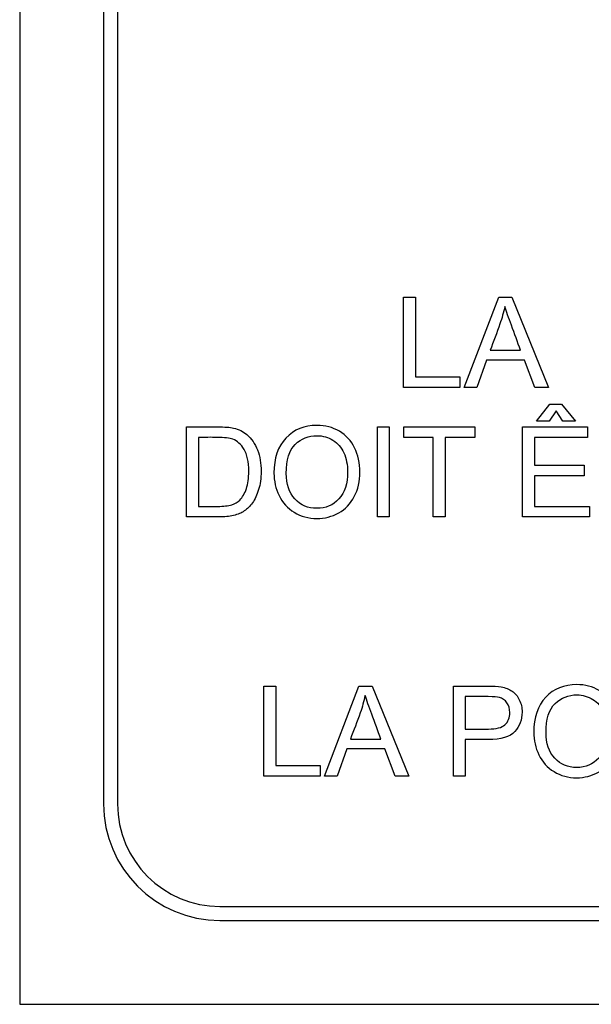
# Model space of a CAD drawing. Header units: inches. Extents: x 2 to 538, y -2 to 358.
# Tile 22 of 121: x 115.048 to 115.661, y 183.887 to 184.943. Entities that reach past the tile are written whole.
import ezdxf

# ---------------------------------------------------------------- set-up
doc = ezdxf.new("R2010")
doc.units = ezdxf.units.IN
doc.header["$MEASUREMENT"] = 0
doc.layers.add('Default', color=7, linetype='Continuous')
doc.layers.add('LAB30004', color=7, linetype='Continuous')

# ---------------------------------------------------------------- blocks, each defined once
blk = doc.blocks.new('SE')
at = {"layer": 'LAB30004', "color": 7, "linetype": 'Continuous'}
for p, q in [((115.0479, 186.1365), (115.0479, 183.8865)), ((115.1379, 185.9215), (115.1379, 184.1015)), ((115.1529, 185.9215), (115.1529, 184.1015)), ((115.46, 184.5482), (115.46, 184.645)), ((115.46, 184.645), (115.4727, 184.645)), ((115.4727, 184.645), (115.4727, 184.5596)), ((115.5251, 184.5482), (115.5621, 184.645)), ((115.5621, 184.645), (115.5762, 184.645)), ((115.5762, 184.645), (115.6154, 184.5482)), ((115.5529, 184.588), (115.5856, 184.588)), ((115.5489, 184.5775), (115.5386, 184.5482)), ((115.5897, 184.5775), (115.5489, 184.5775)), ((115.6008, 184.5482), (115.5897, 184.5775)), ((115.4727, 184.5596), (115.5204, 184.5596)), ((115.5204, 184.5596), (115.5204, 184.5482)), ((115.5204, 184.5482), (115.46, 184.5482)), ((115.5386, 184.5482), (115.5251, 184.5482)), ((115.6154, 184.5482), (115.6008, 184.5482)), ((115.6028, 184.5119), (115.617, 184.5303)), ((115.6236, 184.523), (115.6164, 184.5119)), ((115.617, 184.5303), (115.6295, 184.5303)), ((115.631, 184.5119), (115.6236, 184.523)), ((115.6295, 184.5303), (115.6446, 184.5119)), ((115.6164, 184.5119), (115.6028, 184.5119)), ((115.6446, 184.5119), (115.631, 184.5119)), ((115.227, 184.4092), (115.227, 184.5059)), ((115.4319, 184.4092), (115.4319, 184.5059)), ((115.4319, 184.5059), (115.4446, 184.5059)), ((115.4446, 184.5059), (115.4446, 184.4092)), ((115.4601, 184.4946), (115.4601, 184.5059)), ((115.4601, 184.5059), (115.5364, 184.5059)), ((115.5364, 184.5059), (115.5364, 184.4946)), ((115.5877, 184.4092), (115.5877, 184.5059)), ((115.5877, 184.5059), (115.6574, 184.5059)), ((115.6574, 184.5059), (115.6574, 184.4946)), ((115.2397, 184.4946), (115.2397, 184.4206)), ((115.4918, 184.4946), (115.4601, 184.4946)), ((115.4918, 184.4092), (115.4918, 184.4946)), ((115.5364, 184.4946), (115.5046, 184.4946)), ((115.5046, 184.4946), (115.5046, 184.4092)), ((115.6574, 184.4946), (115.6004, 184.4946)), ((115.6004, 184.4946), (115.6004, 184.4649)), ((115.6004, 184.4649), (115.6538, 184.4649)), ((115.6538, 184.4649), (115.6538, 184.4535)), ((115.6538, 184.4535), (115.6004, 184.4535)), ((115.6004, 184.4535), (115.6004, 184.4206)), ((115.6004, 184.4206), (115.6597, 184.4206)), ((115.6597, 184.4206), (115.6597, 184.4092)), ((115.4446, 184.4092), (115.4319, 184.4092)), ((115.5046, 184.4092), (115.4918, 184.4092)), ((115.6597, 184.4092), (115.5877, 184.4092)), ((115.31, 184.1311), (115.31, 184.2279)), ((115.31, 184.2279), (115.3228, 184.2279)), ((115.3228, 184.2279), (115.3228, 184.1425)), ((115.3752, 184.1311), (115.4121, 184.2279)), ((115.4121, 184.2279), (115.4262, 184.2279)), ((115.4262, 184.2279), (115.4655, 184.1311)), ((115.5134, 184.1311), (115.5134, 184.2279)), ((115.5261, 184.2165), (115.5261, 184.1818)), ((115.4029, 184.1709), (115.4357, 184.1709)), ((115.5261, 184.1704), (115.5261, 184.1311)), ((115.399, 184.1604), (115.3887, 184.1311)), ((115.4398, 184.1604), (115.399, 184.1604)), ((115.4509, 184.1311), (115.4398, 184.1604)), ((115.3228, 184.1425), (115.3705, 184.1425)), ((115.3705, 184.1425), (115.3705, 184.1311)), ((115.3705, 184.1311), (115.31, 184.1311)), ((115.3887, 184.1311), (115.3752, 184.1311)), ((115.4655, 184.1311), (115.4509, 184.1311)), ((115.5261, 184.1311), (115.5134, 184.1311)), ((115.2629, 183.9915), (117.0829, 183.9915)), ((115.2629, 183.9765), (117.0829, 183.9765)), ((115.0479, 183.8865), (117.2979, 183.8865))]:
    blk.add_line(p, q, dxfattribs=at)
for radius in [0.125, 0.11]:
    blk.add_arc((115.2629, 184.1015), radius, 180, 270, dxfattribs=at)
for points, knots in [([(115.5687, 184.635), (115.5673, 184.6287), (115.5655, 184.6225), (115.5634, 184.6164), (115.5601, 184.6068), (115.5564, 184.5974), (115.5529, 184.588)], [0, 0, 0, 0, 0.389798, 0.389798, 0.389798, 1, 1, 1, 1]), ([(115.5856, 184.588), (115.5823, 184.5969), (115.579, 184.6058), (115.5757, 184.6148), (115.5726, 184.6229), (115.5703, 184.6296), (115.5687, 184.635)], [0, 0, 0, 0, 0.571862, 0.571862, 0.571862, 1, 1, 1, 1]), ([(115.227, 184.5059), (115.2381, 184.5059), (115.2492, 184.5059), (115.2603, 184.5059), (115.2678, 184.5059), (115.2736, 184.5055), (115.2775, 184.5045), (115.283, 184.5032), (115.2878, 184.5009), (115.2917, 184.4976), (115.2968, 184.4933), (115.3006, 184.4878), (115.3032, 184.4811), (115.3057, 184.4743), (115.307, 184.4667), (115.307, 184.4507), (115.3061, 184.4442), (115.3026, 184.4329), (115.3004, 184.4282), (115.2978, 184.4244), (115.2951, 184.4207), (115.2921, 184.4178), (115.289, 184.4157), (115.2858, 184.4135), (115.282, 184.4119), (115.2774, 184.4108), (115.2729, 184.4098), (115.2677, 184.4092), (115.2619, 184.4092), (115.2502, 184.4092), (115.2386, 184.4092), (115.227, 184.4092)], [0, 0, 0, 0, 0.150639, 0.150639, 0.150639, 0.228713, 0.228713, 0.228713, 0.300504, 0.300504, 0.300504, 0.392427, 0.392427, 0.392427, 0.489828, 0.489828, 0.574047, 0.574047, 0.658266, 0.658266, 0.658266, 0.714715, 0.714715, 0.714715, 0.771729, 0.771729, 0.771729, 0.842399, 0.842399, 0.842399, 1, 1, 1, 1]), ([(115.3208, 184.4563), (115.3208, 184.4723), (115.3251, 184.4848), (115.3337, 184.4939), (115.3423, 184.503), (115.3534, 184.5075), (115.3759, 184.5075), (115.3839, 184.5054), (115.3982, 184.4969), (115.4037, 184.4909), (115.4074, 184.4833), (115.4111, 184.4757), (115.413, 184.467), (115.413, 184.4476), (115.4111, 184.4388), (115.4071, 184.4311), (115.4031, 184.4234), (115.3976, 184.4175), (115.3903, 184.4135), (115.3831, 184.4096), (115.3753, 184.4076), (115.3578, 184.4076), (115.3497, 184.4097), (115.3426, 184.4142), (115.3354, 184.4186), (115.33, 184.4245), (115.3227, 184.4397), (115.3208, 184.4478), (115.3208, 184.4563)], [0, 0, 0, 0, 0.133293, 0.133293, 0.133293, 0.2559, 0.2559, 0.33667, 0.33667, 0.41744, 0.41744, 0.41744, 0.505036, 0.505036, 0.593799, 0.593799, 0.593799, 0.674439, 0.674439, 0.674439, 0.752881, 0.752881, 0.83796, 0.83796, 0.83796, 0.91898, 0.91898, 1, 1, 1, 1]), ([(115.2397, 184.4206), (115.2466, 184.4206), (115.2535, 184.4206), (115.2604, 184.4206), (115.2668, 184.4206), (115.2718, 184.4211), (115.2755, 184.4223), (115.2791, 184.4234), (115.282, 184.4251), (115.2841, 184.4273), (115.2871, 184.4304), (115.2895, 184.4345), (115.2912, 184.4396), (115.293, 184.4447), (115.2938, 184.4509), (115.2938, 184.4684), (115.2921, 184.4762), (115.2888, 184.4817), (115.2855, 184.4871), (115.2815, 184.4907), (115.2766, 184.4926), (115.2732, 184.4939), (115.2677, 184.4945), (115.2601, 184.4946), (115.2533, 184.4947), (115.2465, 184.4946), (115.2397, 184.4946)], [0, 0, 0, 0, 0.131494, 0.131494, 0.131494, 0.228333, 0.228333, 0.228333, 0.2925, 0.2925, 0.2925, 0.383753, 0.383753, 0.383753, 0.499109, 0.499109, 0.657976, 0.657976, 0.657976, 0.764038, 0.764038, 0.764038, 0.870554, 0.870554, 0.870554, 1, 1, 1, 1]), ([(115.334, 184.456), (115.334, 184.4444), (115.3371, 184.4352), (115.3433, 184.4285), (115.3496, 184.4218), (115.3574, 184.4185), (115.3764, 184.4185), (115.3843, 184.4218), (115.3905, 184.4286), (115.3967, 184.4354), (115.3999, 184.445), (115.3999, 184.4652), (115.3985, 184.4721), (115.3932, 184.4838), (115.3894, 184.4883), (115.3842, 184.4915), (115.3791, 184.4947), (115.3734, 184.4964), (115.358, 184.4964), (115.3502, 184.4933), (115.3437, 184.4871), (115.3372, 184.4809), (115.334, 184.4705), (115.334, 184.456)], [0, 0, 0, 0, 0.129015, 0.129015, 0.129015, 0.242765, 0.242765, 0.358853, 0.358853, 0.358853, 0.49422, 0.49422, 0.579088, 0.579088, 0.663956, 0.663956, 0.663956, 0.742913, 0.742913, 0.85457, 0.85457, 0.85457, 1, 1, 1, 1]), ([(115.5134, 184.2279), (115.5255, 184.2279), (115.5377, 184.2279), (115.5498, 184.2279), (115.5563, 184.2279), (115.5612, 184.2276), (115.5646, 184.2269), (115.5693, 184.2261), (115.5733, 184.2246), (115.5765, 184.2224), (115.5797, 184.2202), (115.5823, 184.2171), (115.5842, 184.2131), (115.5862, 184.209), (115.5872, 184.2047), (115.5872, 184.1916), (115.5845, 184.1846), (115.5793, 184.179), (115.5741, 184.1733), (115.5646, 184.1704), (115.5509, 184.1704), (115.5426, 184.1704), (115.5344, 184.1704), (115.5261, 184.1704)], [0, 0, 0, 0, 0.216668, 0.216668, 0.216668, 0.304631, 0.304631, 0.304631, 0.380883, 0.380883, 0.380883, 0.453778, 0.453778, 0.453778, 0.533381, 0.533381, 0.671072, 0.671072, 0.671072, 0.852261, 0.852261, 0.852261, 1, 1, 1, 1]), ([(115.5997, 184.1782), (115.5997, 184.1942), (115.604, 184.2068), (115.6126, 184.2159), (115.6211, 184.225), (115.6323, 184.2294), (115.6547, 184.2294), (115.6628, 184.2273), (115.6771, 184.2188), (115.6825, 184.2128), (115.69, 184.1976), (115.6919, 184.189), (115.6919, 184.1695), (115.69, 184.1607), (115.686, 184.153), (115.682, 184.1453), (115.6764, 184.1394), (115.6692, 184.1355), (115.6619, 184.1315), (115.6542, 184.1295), (115.6367, 184.1295), (115.6286, 184.1317), (115.6143, 184.1405), (115.6089, 184.1464), (115.6052, 184.1541), (115.6016, 184.1617), (115.5997, 184.1697), (115.5997, 184.1782)], [0, 0, 0, 0, 0.133484, 0.133484, 0.133484, 0.260376, 0.260376, 0.343367, 0.343367, 0.426358, 0.426358, 0.509349, 0.509349, 0.594, 0.594, 0.594, 0.674476, 0.674476, 0.674476, 0.751468, 0.751468, 0.834975, 0.834975, 0.918481, 0.918481, 0.918481, 1, 1, 1, 1]), ([(115.4187, 184.2179), (115.4174, 184.2116), (115.4156, 184.2054), (115.4135, 184.1992), (115.4101, 184.1897), (115.4064, 184.1803), (115.4029, 184.1709)], [0, 0, 0, 0, 0.389843, 0.389843, 0.389843, 1, 1, 1, 1]), ([(115.4357, 184.1709), (115.4324, 184.1798), (115.4291, 184.1888), (115.4258, 184.1977), (115.4228, 184.2058), (115.4204, 184.2126), (115.4187, 184.2179)], [0, 0, 0, 0, 0.572851, 0.572851, 0.572851, 1, 1, 1, 1]), ([(115.5261, 184.1818), (115.5344, 184.1818), (115.5428, 184.1818), (115.5511, 184.1818), (115.5594, 184.1818), (115.5653, 184.1833), (115.5688, 184.1864), (115.5723, 184.1895), (115.574, 184.1938), (115.574, 184.2036), (115.573, 184.207), (115.5689, 184.2128), (115.5662, 184.2147), (115.5628, 184.2157), (115.5607, 184.2163), (115.5567, 184.2165), (115.5509, 184.2165), (115.5426, 184.2165), (115.5343, 184.2165), (115.5261, 184.2165)], [0, 0, 0, 0, 0.215473, 0.215473, 0.215473, 0.375515, 0.375515, 0.375515, 0.502048, 0.502048, 0.592634, 0.592634, 0.68322, 0.68322, 0.68322, 0.786722, 0.786722, 0.786722, 1, 1, 1, 1]), ([(115.6129, 184.1779), (115.6129, 184.1663), (115.616, 184.1571), (115.6285, 184.1437), (115.6363, 184.1404), (115.6457, 184.1405), (115.6553, 184.1405), (115.6632, 184.1438), (115.6694, 184.1506), (115.6756, 184.1573), (115.6787, 184.1669), (115.6787, 184.1871), (115.6774, 184.194), (115.6721, 184.2058), (115.6682, 184.2103), (115.658, 184.2167), (115.6523, 184.2183), (115.6459, 184.2184), (115.6369, 184.2185), (115.6291, 184.2152), (115.6226, 184.209), (115.6161, 184.2028), (115.6129, 184.1924), (115.6129, 184.1779)], [0, 0, 0, 0, 0.1218, 0.1218, 0.2436, 0.2436, 0.2436, 0.358955, 0.358955, 0.358955, 0.49143, 0.49143, 0.57517, 0.57517, 0.65891, 0.65891, 0.742651, 0.742651, 0.742651, 0.85461, 0.85461, 0.85461, 1, 1, 1, 1])]:
    blk.add_open_spline(points, degree=3, knots=knots, dxfattribs=at)

msp = doc.modelspace()

# ---------------------------------------------------------------- block references
at = {"layer": 'Default'}
msp.add_blockref('SE', (0, 0), dxfattribs=at)

doc.saveas('drawing.dxf')
